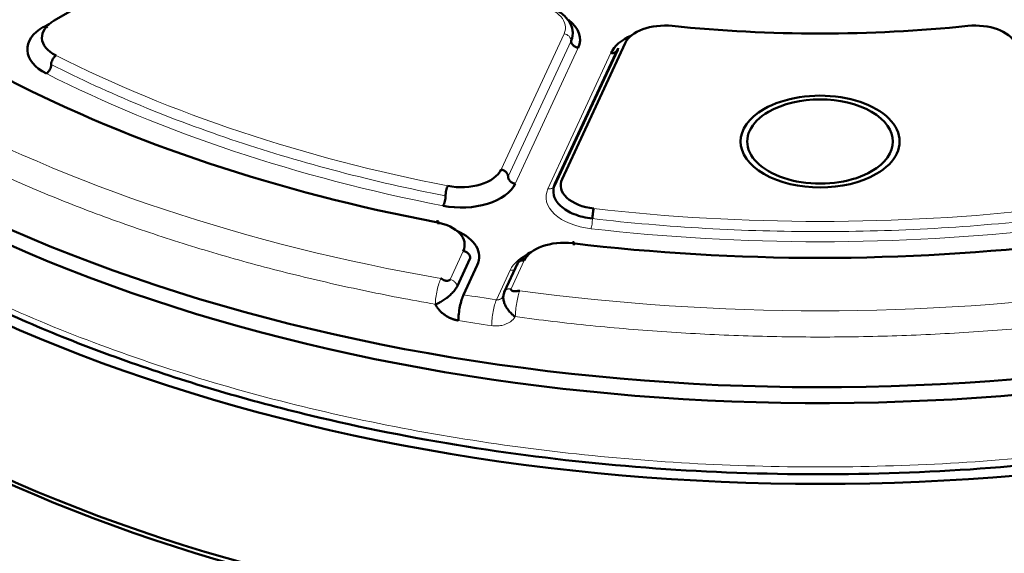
# Model space of a CAD drawing. Header units: millimetres. Extents: x 5 to 579, y 5 to 290.
# Tile 74 of 85: x 343.68 to 353.81, y 256.01 to 261.5. Entities that reach past the tile are written whole.
import ezdxf

# ---------------------------------------------------------------- set-up
doc = ezdxf.new("R2010")
doc.units = ezdxf.units.MM
doc.layers.add('1', color=7, linetype='Continuous', true_color=0xffffff)

msp = doc.modelspace()

# ---------------------------------------------------------------- linework, layer by layer
at = {"layer": '1', "color": 18, "linetype": 'Continuous', "lineweight": 50}
for p, q in [((345.80193, 262.5179), (344.02934, 261.49449)), ((349.9066, 261.26183), (349.25779, 259.86383)), ((349.17826, 259.78769), (349.83066, 261.19342)), ((349.18534, 259.8138), (349.83415, 261.2118)), ((348.17731, 258.75714), (348.31342, 259.05042)), ((348.38586, 258.97798), (348.24437, 258.67311)), ((348.80329, 259.00145), (348.66374, 258.70076)), ((348.6483, 258.64579), (348.65478, 258.65974))]:
    msp.add_line(p, q, dxfattribs=at)
at = {"layer": '1', "color": 18, "linetype": 'Continuous', "lineweight": 13}
for p, q in [((343.92327, 261.43325), (343.97631, 261.46388)), ((349.27875, 261.35896), (348.62993, 259.96096)), ((349.35119, 261.28651), (348.70238, 259.88851)), ((349.42363, 261.21407), (348.77482, 259.81607)), ((349.1129, 259.76377), (349.76171, 261.16177)), ((348.24097, 259.12286), (348.10486, 258.82959)), ((348.58245, 258.62081), (348.72393, 258.92568)), ((348.73271, 258.73246), (348.86882, 259.02574))]:
    msp.add_line(p, q, dxfattribs=at)
at = {"layer": '1', "color": 18, "linetype": 'Continuous', "lineweight": 50}
for centre, major_axis, start_param, end_param in [((351.91394, 265.65884), (-13.75, 0), 0.78539816, 3.17865363), ((351.91394, 265.49554), (13.75, 0), 3.92699082, 6.29344457), ((351.91387, 264.65867), (-13.74145, 0), 6.23910484, 8.6393798), ((351.91387, 263.04613), (-13.70697, 0), 0.01237002, 2.35619449), ((344.32986, 261.32099), (-0.425, 0), 5.49778714, 7.13384718), ((348.86823, 261.29999), (0.575, 0), 6.02138592, 6.93409427), ((350.31712, 261.19832), (-0.425, 0), 4.53401968, 6.02138592), ((353.51077, 261.19832), (-0.425, 0), 3.40339204, 4.89075828), ((344.32986, 261.19851), (0.575, 0), 2.35619449, 3.99225453), ((351.91394, 266.31203), (8.575, 0), 4.53401968, 4.89075828), ((350.31712, 261.07585), (0.575, 0), 2.21538212, 2.87979327), ((351.91394, 266.31203), (-12.575, 0), 0.84312252, 1.25127258), ((351.91394, 260.24986), (0.81827, 0), 5.49778714, 8.6393798), ((351.91394, 260.24986), (-0.75, 0), 2.35619449, 5.49778714), ((351.91394, 260.59656), (-13.65, 0), 0, 3.14159265), ((351.91394, 260.24986), (0.81827, 0), 2.35619449, 5.49778714), ((351.91394, 260.24986), (-0.75, 0), 5.49778714, 8.6393798), ((351.91394, 260.43326), (13.65, 0), 3.13118475, 5.07229631), ((348.21942, 260.02447), (-0.425, 0), 1.24373323, 2.87979327), ((349.6683, 259.80032), (-0.425, 0), 6.02138592, 7.65744596), ((351.91394, 262.9644), (13.65, 0), 3.55157049, 5.87418921), ((348.21942, 259.90199), (0.575, 0), 4.38532588, 6.02138592), ((347.83045, 259.18637), (-0.425, 0), 2.87979327, 4.39286523), ((347.83045, 259.0639), (0.575, 0), 6.02138592, 7.20936019), ((349.27934, 258.96223), (-0.425, 0), 4.50831395, 6.02138592), ((351.91394, 266.31203), (-12.575, 0), 1.3667213, 1.77487136)]:
    msp.add_ellipse(centre, major_axis=major_axis, ratio=0.57735, start_param=start_param, end_param=end_param, dxfattribs=at)
at = {"layer": '1', "color": 18, "linetype": 'Continuous', "lineweight": 13}
for centre, major_axis, start_param, end_param in [((348.86823, 261.42246), (-0.425, 0), 2.87979327, 4.36715951), ((351.91394, 266.31203), (11.925, 0), 3.99225453, 4.38532588), ((351.91394, 266.18956), (12.075, 0), 3.99225453, 4.38532588), ((351.91394, 266.31203), (13.51828, 0), 3.95806096, 4.41951945), ((349.6683, 259.67785), (0.575, 0), 2.87979327, 4.5158533), ((351.91394, 266.31203), (11.925, 0), 4.5158533, 4.90892466), ((351.91394, 266.18956), (12.075, 0), 4.5158533, 4.90892466), ((349.27934, 258.83975), (0.575, 0), 2.21538918, 2.87979327), ((351.91394, 266.18956), (13.52614, 0), 4.43765132, 4.46352786), ((351.91394, 266.31203), (13.51828, 0), 4.48165974, 4.94311822), ((351.91394, 266.03481), (13.72587, 0), 4.43765132, 4.46352786)]:
    msp.add_ellipse(centre, major_axis=major_axis, ratio=0.57735, start_param=start_param, end_param=end_param, dxfattribs=at)
for points, knots in [([(365.59662, 264.34985), (365.58603, 264.24566), (365.53675, 263.88338), (365.37841, 263.26709), (365.05106, 262.51258), (364.59719, 261.78023), (364.02118, 261.07709), (363.32856, 260.40993), (362.52602, 259.78517), (361.62128, 259.20885), (360.62305, 258.68649), (359.54095, 258.22315), (358.38539, 257.82326), (357.16752, 257.4907), (355.89904, 257.22866), (354.59219, 257.03967), (353.25955, 256.92554), (351.91394, 256.88737), (350.56834, 256.92554), (349.23569, 257.03967), (347.92884, 257.22866), (346.66037, 257.4907), (345.44249, 257.82326), (344.28692, 258.22315), (343.20489, 258.68646), (342.53922, 259.0348), (342.22218, 259.21784)], [0, 0, 0, 0, 0.01722001, 0.05994958, 0.10267914, 0.14540871, 0.18813827, 0.23086784, 0.2735974, 0.31632697, 0.35905653, 0.4017861, 0.44451566, 0.48724522, 0.52997479, 0.57270435, 0.61543392, 0.65816348, 0.70089305, 0.74362261, 0.78635218, 0.82908174, 0.87181131, 0.91454087, 0.95727044, 1, 1, 1, 1]), ([(343.59976, 260.86178), (343.9171, 260.69859), (344.36905, 260.48901), (344.84445, 260.29832), (344.97218, 260.24908)], [0, 0, 0, 0, 0.73461892, 1, 1, 1, 1]), ([(347.95354, 258.57443), (347.70101, 258.61839), (347.45068, 258.66656), (346.95524, 258.77116), (346.71013, 258.82758), (346.22595, 258.94849), (345.98689, 259.01297), (345.51559, 259.1498), (345.28336, 259.22214), (344.82651, 259.37442), (344.60189, 259.45436), (344.16101, 259.6216), (343.94475, 259.70889), (343.5213, 259.89052), (343.31411, 259.98487), (342.9095, 260.18029), (342.71207, 260.28137), (342.51986, 260.38565)], [0, 0, 0, 0, 0.125, 0.125, 0.25, 0.25, 0.375, 0.375, 0.5, 0.5, 0.625, 0.625, 0.75, 0.75, 0.875, 0.875, 1, 1, 1, 1]), ([(349.1129, 259.76377), (349.11764, 259.76304), (349.12238, 259.7627), (349.13168, 259.76282), (349.13624, 259.76329), (349.145, 259.765), (349.1492, 259.76625), (349.15709, 259.76948), (349.16077, 259.77147), (349.16747, 259.7761), (349.1705, 259.77874), (349.17577, 259.78459), (349.17801, 259.7878), (349.18164, 259.79464), (349.18302, 259.79828), (349.18487, 259.80586), (349.18534, 259.80979), (349.18534, 259.8138)], [0, 0, 0, 0, 0.125, 0.125, 0.25, 0.25, 0.375, 0.375, 0.5, 0.5, 0.625, 0.625, 0.75, 0.75, 0.875, 0.875, 1, 1, 1, 1]), ([(348.77262, 258.93403), (348.76997, 258.93241), (348.76715, 258.93099), (348.76024, 258.92815), (348.75604, 258.9269), (348.74728, 258.92519), (348.74272, 258.92473), (348.73342, 258.9246), (348.72868, 258.92494), (348.72393, 258.92568)], [0, 0, 0, 0, 0.20061286, 0.20061286, 0.46707524, 0.46707524, 0.73353762, 0.73353762, 1, 1, 1, 1]), ([(348.0112, 258.83958), (348.00394, 258.82568), (347.98927, 258.78965), (347.9705, 258.71966), (347.95749, 258.64353), (347.95392, 258.59567), (347.95354, 258.57443)], [0, 0, 0, 0, 0.24999996, 0.49999995, 0.74999996, 1, 1, 1, 1]), ([(348.17731, 258.75715), (348.17731, 258.76511), (348.17354, 258.7818), (348.15741, 258.80464), (348.13334, 258.822), (348.11428, 258.82813), (348.10486, 258.82959)], [0, 0, 0, 0, 0.25000004, 0.50000005, 0.75000004, 1, 1, 1, 1]), ([(348.67096, 258.7128), (348.67145, 258.7134), (348.67196, 258.71399), (348.67511, 258.71749), (348.67814, 258.72013), (348.68484, 258.72476), (348.68852, 258.72675), (348.69641, 258.72998), (348.70061, 258.73123), (348.70937, 258.73294), (348.71393, 258.73341), (348.72323, 258.73353), (348.72797, 258.73319), (348.73271, 258.73246)], [0, 0, 0, 0, 0.03804531, 0.03804531, 0.23043625, 0.23043625, 0.42282718, 0.42282718, 0.61521812, 0.61521812, 0.80760906, 0.80760906, 1, 1, 1, 1]), ([(348.58245, 258.62081), (348.58286, 258.62077), (348.58368, 258.62067), (348.58492, 258.62054), (348.58617, 258.62044), (348.58743, 258.62036), (348.58871, 258.6203), (348.58999, 258.62026), (348.59129, 258.62024), (348.59259, 258.62024), (348.59391, 258.62027), (348.59523, 258.62033), (348.59656, 258.6204), (348.5979, 258.62051), (348.59925, 258.62063), (348.60061, 258.62079), (348.60197, 258.62097), (348.60333, 258.62118), (348.60471, 258.62141), (348.60608, 258.62167), (348.60746, 258.62196), (348.60884, 258.62228), (348.61023, 258.62263), (348.61161, 258.62301), (348.613, 258.62342), (348.61438, 258.62386), (348.61577, 258.62433), (348.61715, 258.62484), (348.61853, 258.62537), (348.61991, 258.62594), (348.62128, 258.62654), (348.62265, 258.62717), (348.62401, 258.62784), (348.62536, 258.62854), (348.62671, 258.62927), (348.62804, 258.63004), (348.62937, 258.63084), (348.63068, 258.63168), (348.63199, 258.63255), (348.63327, 258.63346), (348.63455, 258.6344), (348.6366, 258.63599), (348.63973, 258.63867), (348.64405, 258.64302), (348.64884, 258.64895), (348.65241, 258.65477), (348.65478, 258.65968), (348.65614, 258.66296), (348.65727, 258.66614), (348.65818, 258.66921), (348.65889, 258.67214), (348.65944, 258.67494), (348.65984, 258.67758), (348.66012, 258.68006), (348.66022, 258.68166), (348.66027, 258.68243)], [0, 0, 0, 0, 0.01047851, 0.0210543, 0.03172763, 0.04249881, 0.05336808, 0.06433572, 0.07540199, 0.08656712, 0.09783137, 0.10919497, 0.12065815, 0.13222114, 0.14388415, 0.1556474, 0.16751109, 0.17947543, 0.19154062, 0.20370683, 0.21597428, 0.22834313, 0.24081356, 0.25338576, 0.26605988, 0.2788361, 0.29171457, 0.30469546, 0.31777892, 0.33096511, 0.34425416, 0.35764622, 0.37114143, 0.38473993, 0.39844186, 0.41224734, 0.42615651, 0.44016948, 0.45428639, 0.46850735, 0.48283248, 0.49726189, 0.53907279, 0.5949262, 0.6648169, 0.7487375, 0.78325424, 0.81612094, 0.8473377, 0.87690466, 0.90482198, 0.93108987, 0.9557086, 0.9786785, 1, 1, 1, 1]), ([(348.82248, 258.71408), (348.81673, 258.69994), (348.8051, 258.66344), (348.79023, 258.59285), (348.77993, 258.5163), (348.77711, 258.46832), (348.7768, 258.44708), (348.7768, 258.44707), (348.7768, 258.44707)], [0, 0, 0, 0, 0.24999953, 0.49999907, 0.7499986, 0.99999813, 0.99999813, 1, 1, 1, 1]), ([(348.58245, 258.62081), (348.57625, 258.60674), (348.56373, 258.57036), (348.54772, 258.49993), (348.53663, 258.4235), (348.53358, 258.37555), (348.53326, 258.3543)], [0, 0, 0, 0, 0.24999989, 0.49999986, 0.74999989, 1, 1, 1, 1]), ([(348.53326, 258.3543), (348.54211, 258.35301), (348.55984, 258.35117), (348.595, 258.35058), (348.65463, 258.35747), (348.72452, 258.3873), (348.76351, 258.42716), (348.7768, 258.44707)], [0, 0, 0, 0, 0.09041218, 0.18073133, 0.36089567, 0.71782423, 1, 1, 1, 1])]:
    msp.add_open_spline(points, degree=3, knots=knots, dxfattribs=at)
at = {"layer": '1', "color": 18, "linetype": 'Continuous', "lineweight": 50}
for points, knots in [([(342.26894, 259.13675), (342.34602, 259.09005), (342.63117, 258.92269), (343.18855, 258.64061), (343.95845, 258.29405), (344.81625, 257.96657), (345.72386, 257.67419), (346.86603, 257.36957), (348.25798, 257.09194), (349.9067, 256.89019), (351.57779, 256.80697), (353.25367, 256.84261), (354.90947, 256.99652), (356.31241, 257.23162), (357.4771, 257.50132), (358.42907, 257.77223), (359.33179, 258.08248), (360.13387, 258.4084), (360.84201, 258.73956), (361.51524, 259.09762), (362.18773, 259.50822), (362.83886, 259.97044), (363.43359, 260.46511), (363.8923, 260.91587), (364.23832, 261.30848), (364.49397, 261.63421), (364.72484, 261.9669), (364.94624, 262.332), (365.16601, 262.75976), (365.35706, 263.2357), (365.45659, 263.57244), (365.49455, 263.73702)], [0, 0, 0, 0, 0.01100504, 0.04008844, 0.0730329, 0.10730741, 0.14152205, 0.17560116, 0.23151805, 0.28667727, 0.3418111, 0.39694443, 0.45207976, 0.50721967, 0.54096287, 0.57599037, 0.61196802, 0.64461351, 0.67274492, 0.70185016, 0.73482639, 0.76912973, 0.80338648, 0.83735486, 0.85805118, 0.8783057, 0.89811826, 0.91895592, 0.94379143, 0.97272055, 1, 1, 1, 1]), ([(349.36772, 261.37391), (349.36537, 261.40394), (349.34962, 261.46409), (349.28567, 261.54891), (349.17639, 261.62238), (349.08223, 261.65403), (349.0273, 261.66556)], [0, 0, 0, 0, 0.21146736, 0.44985765, 0.71340472, 1, 1, 1, 1]), ([(343.92327, 261.43325), (343.92674, 261.43125), (343.93021, 261.42964), (343.93702, 261.42727), (343.94036, 261.42652), (343.94677, 261.42588), (343.94985, 261.426), (343.95562, 261.42713), (343.95831, 261.42812), (343.96077, 261.42954)], [0, 0, 0, 0, 0.25, 0.25, 0.5, 0.5, 0.75, 0.75, 1, 1, 1, 1]), ([(349.35119, 261.28651), (349.36714, 261.32088), (349.37244, 261.36069), (349.36385, 261.39953), (349.36302, 261.40281)], [0, 0, 0, 0, 0.91517474, 1, 1, 1, 1]), ([(349.42364, 261.21407), (349.41889, 261.2148), (349.41415, 261.21593), (349.40485, 261.21893), (349.40029, 261.22081), (349.39153, 261.22523), (349.38733, 261.22778), (349.37944, 261.23345), (349.37576, 261.23658), (349.36906, 261.24328), (349.36603, 261.24686), (349.36077, 261.25434), (349.35852, 261.25824), (349.35489, 261.26621), (349.35351, 261.27028), (349.35166, 261.27843), (349.35119, 261.28251), (349.35119, 261.28651)], [0, 0, 0, 0, 0.125, 0.125, 0.25, 0.25, 0.375, 0.375, 0.5, 0.5, 0.625, 0.625, 0.75, 0.75, 0.875, 0.875, 1, 1, 1, 1]), ([(349.83415, 261.2118), (349.83415, 261.20779), (349.83369, 261.20386), (349.83184, 261.19628), (349.83045, 261.19264), (349.82682, 261.1858), (349.82458, 261.18259), (349.81931, 261.17674), (349.81629, 261.1741), (349.80958, 261.16946), (349.8059, 261.16748), (349.79801, 261.16425), (349.79381, 261.163), (349.78505, 261.16129), (349.78049, 261.16082), (349.77119, 261.1607), (349.76645, 261.16104), (349.76171, 261.16177)], [0, 0, 0, 0, 0.125, 0.125, 0.25, 0.25, 0.375, 0.375, 0.5, 0.5, 0.625, 0.625, 0.75, 0.75, 0.875, 0.875, 1, 1, 1, 1]), ([(348.62993, 259.96096), (348.63467, 259.96023), (348.63942, 259.9591), (348.64872, 259.9561), (348.65328, 259.95422), (348.66204, 259.9498), (348.66624, 259.94725), (348.67412, 259.94158), (348.67781, 259.93845), (348.68451, 259.93175), (348.68753, 259.92817), (348.6928, 259.92069), (348.69505, 259.91679), (348.69868, 259.90882), (348.70006, 259.90475), (348.70191, 259.8966), (348.70238, 259.89252), (348.70238, 259.88852)], [0, 0, 0, 0, 0.125, 0.125, 0.25, 0.25, 0.375, 0.375, 0.5, 0.5, 0.625, 0.625, 0.75, 0.75, 0.875, 0.875, 1, 1, 1, 1]), ([(348.70238, 259.88852), (348.70238, 259.88451), (348.70284, 259.88043), (348.70469, 259.87228), (348.70608, 259.86821), (348.70971, 259.86024), (348.71195, 259.85634), (348.71722, 259.84886), (348.72024, 259.84528), (348.72695, 259.83858), (348.73063, 259.83545), (348.73852, 259.82978), (348.74272, 259.82723), (348.75148, 259.82281), (348.75604, 259.82094), (348.76534, 259.81793), (348.77008, 259.8168), (348.77482, 259.81607)], [0, 0, 0, 0, 0.125, 0.125, 0.25, 0.25, 0.375, 0.375, 0.5, 0.5, 0.625, 0.625, 0.75, 0.75, 0.875, 0.875, 1, 1, 1, 1]), ([(348.31342, 259.05042), (348.31342, 259.05443), (348.31295, 259.05851), (348.3111, 259.06666), (348.30972, 259.07072), (348.30609, 259.07869), (348.30384, 259.08259), (348.29857, 259.09007), (348.29555, 259.09365), (348.28885, 259.10036), (348.28516, 259.10348), (348.27728, 259.10915), (348.27308, 259.1117), (348.26431, 259.11613), (348.25976, 259.118), (348.25045, 259.121), (348.24571, 259.12213), (348.24097, 259.12287)], [0, 0, 0, 0, 0.125, 0.125, 0.25, 0.25, 0.375, 0.375, 0.5, 0.5, 0.625, 0.625, 0.75, 0.75, 0.875, 0.875, 1, 1, 1, 1]), ([(348.86882, 259.02574), (348.86408, 259.02647), (348.85934, 259.02681), (348.85004, 259.02668), (348.84548, 259.02622), (348.83672, 259.02451), (348.83252, 259.02326), (348.82463, 259.02003), (348.82095, 259.01804), (348.81425, 259.01341), (348.81122, 259.01076), (348.80595, 259.00491), (348.80371, 259.00171), (348.80008, 258.99487), (348.7987, 258.99123), (348.79685, 258.98365), (348.79638, 258.97971), (348.79638, 258.97571)], [0, 0, 0, 0, 0.125, 0.125, 0.25, 0.25, 0.375, 0.375, 0.5, 0.5, 0.625, 0.625, 0.75, 0.75, 0.875, 0.875, 1, 1, 1, 1]), ([(348.82843, 259.02565), (348.84235, 259.04243), (348.87461, 259.07337), (348.91622, 259.10018), (348.93808, 259.11196)], [0, 0, 0, 0, 0.51843625, 1, 1, 1, 1]), ([(348.10486, 258.82959), (348.10422, 258.82821), (348.10235, 258.82552), (348.09807, 258.82214), (348.09282, 258.81954), (348.08693, 258.81769), (348.08071, 258.81655), (348.0744, 258.81606), (348.06819, 258.81615), (348.06222, 258.81673), (348.05662, 258.81772), (348.05144, 258.81903), (348.04671, 258.82058), (348.04243, 258.82231), (348.03858, 258.82413), (348.03513, 258.82601), (348.03201, 258.82789), (348.02916, 258.82975), (348.02654, 258.83155), (348.02407, 258.83327), (348.0217, 258.83489), (348.01937, 258.83638), (348.01697, 258.8377), (348.0144, 258.83883), (348.01222, 258.83941), (348.0112, 258.83958)], [0, 0, 0, 0, 0.04176792, 0.08283676, 0.12489329, 0.16890988, 0.21527425, 0.26398128, 0.31478604, 0.36730141, 0.42105537, 0.47552497, 0.53015688, 0.58438077, 0.63761897, 0.68929309, 0.73882866, 0.7856581, 0.82922448, 0.86898675, 0.90443417, 0.93512764, 0.96082283, 0.98183642, 1, 1, 1, 1]), ([(347.95354, 258.57443), (347.95489, 258.57422), (347.95757, 258.57414), (347.9625, 258.57553), (347.96787, 258.57875), (347.97428, 258.58225), (347.98244, 258.58552), (347.9917, 258.58927), (348.00138, 258.59471), (348.01453, 258.60215), (348.03816, 258.61635), (348.06351, 258.6342), (348.09293, 258.65728), (348.11523, 258.67724), (348.13582, 258.69892), (348.15156, 258.71772), (348.1634, 258.73374), (348.17076, 258.74526), (348.17473, 258.75203), (348.17649, 258.75545), (348.17731, 258.75715)], [0, 0, 0, 0, 0.01243444, 0.0244872, 0.0483054, 0.07058069, 0.09086722, 0.12674251, 0.15783759, 0.18534569, 0.25368689, 0.38504719, 0.43733738, 0.57330032, 0.65997432, 0.75334676, 0.8640675, 0.92965473, 0.96460008, 1, 1, 1, 1]), ([(348.73271, 258.73246), (348.73207, 258.73108), (348.73137, 258.72821), (348.73214, 258.72405), (348.73444, 258.72028), (348.73794, 258.71698), (348.74234, 258.7142), (348.74738, 258.71195), (348.75284, 258.71023), (348.7585, 258.70902), (348.76421, 258.70825), (348.76984, 258.70789), (348.77528, 258.70787), (348.78047, 258.70813), (348.78539, 258.7086), (348.79001, 258.70923), (348.79434, 258.70996), (348.79841, 258.71074), (348.80224, 258.71154), (348.80587, 258.71232), (348.80933, 258.71304), (348.81264, 258.71366), (348.81585, 258.71411), (348.81906, 258.71435), (348.82145, 258.71422), (348.82248, 258.71408)], [0, 0, 0, 0, 0.04176792, 0.08283676, 0.12489329, 0.16890988, 0.21527425, 0.26398128, 0.31478604, 0.36730141, 0.42105537, 0.47552497, 0.53015688, 0.58438077, 0.63761897, 0.68929309, 0.73882866, 0.7856581, 0.82922448, 0.86898675, 0.90443417, 0.93512764, 0.96082283, 0.98183642, 1, 1, 1, 1]), ([(348.66027, 258.68243), (348.65945, 258.68074), (348.65797, 258.67728), (348.65565, 258.67024), (348.65323, 258.65796), (348.65266, 258.6402), (348.65507, 258.6186), (348.66108, 258.5928), (348.67093, 258.56787), (348.6874, 258.53769), (348.70409, 258.51333), (348.7222, 258.49267), (348.73293, 258.48154), (348.7411, 258.47334), (348.74934, 258.46688), (348.75682, 258.46119), (348.76278, 258.45578), (348.76788, 258.45094), (348.77274, 258.44804), (348.77543, 258.44729), (348.7768, 258.44707)], [0, 0, 0, 0, 0.03539992, 0.07034527, 0.1359325, 0.24665324, 0.34002568, 0.42669968, 0.56266262, 0.61495281, 0.74631311, 0.81465431, 0.84216241, 0.87325749, 0.90913278, 0.92941931, 0.9516946, 0.9755128, 0.98756556, 1, 1, 1, 1]), ([(348.66027, 258.68243), (348.66027, 258.68644), (348.66074, 258.69037), (348.66259, 258.69795), (348.66397, 258.70159), (348.66724, 258.70776), (348.66897, 258.71036), (348.67096, 258.7128)], [0, 0, 0, 0, 0.3568561, 0.3568561, 0.7137122, 0.7137122, 1, 1, 1, 1]), ([(348.19019, 258.40737), (348.18935, 258.40751), (348.18766, 258.40779), (348.18514, 258.40824), (348.18262, 258.4087), (348.1801, 258.40918), (348.17758, 258.40969), (348.17507, 258.41021), (348.17256, 258.41075), (348.17006, 258.41132), (348.16755, 258.4119), (348.16506, 258.4125), (348.16256, 258.41313), (348.16007, 258.41377), (348.15758, 258.41444), (348.15509, 258.41512), (348.15261, 258.41582), (348.15013, 258.41655), (348.14766, 258.41729), (348.14519, 258.41806), (348.14272, 258.41884), (348.14025, 258.41965), (348.13779, 258.42047), (348.13533, 258.42132), (348.13288, 258.42218), (348.13042, 258.42307), (348.12798, 258.42397), (348.12553, 258.4249), (348.12309, 258.42584), (348.12065, 258.42681), (348.11315, 258.42984), (348.10074, 258.43532), (348.08378, 258.44399), (348.06733, 258.4536), (348.0514, 258.46415), (348.03608, 258.47556), (348.02151, 258.48776), (348.0078, 258.50067), (347.9981, 258.51095), (347.99182, 258.51813), (347.98859, 258.52193), (347.98544, 258.52576), (347.98237, 258.52964), (347.97937, 258.53354), (347.97645, 258.53748), (347.9736, 258.54145), (347.97083, 258.54545), (347.96813, 258.54949), (347.96551, 258.55356), (347.96297, 258.55767), (347.96049, 258.56181), (347.9581, 258.56598), (347.95578, 258.57019), (347.95429, 258.57301), (347.95355, 258.57443)], [0, 0, 0, 0, 0.00859828, 0.01718764, 0.02576881, 0.03434251, 0.04290946, 0.05147039, 0.06002604, 0.06857712, 0.07712438, 0.08566855, 0.09421035, 0.10275053, 0.11128981, 0.11982894, 0.12836865, 0.13690966, 0.14545273, 0.15399857, 0.16254792, 0.17110152, 0.1796601, 0.18822438, 0.1967951, 0.20537297, 0.21395873, 0.2225531, 0.2311568, 0.23977055, 0.24839506, 0.31086319, 0.37305829, 0.43526945, 0.49778559, 0.56088217, 0.62350651, 0.68595525, 0.74852753, 0.76538961, 0.78221297, 0.79900327, 0.81576621, 0.83250752, 0.84923297, 0.86594831, 0.88265932, 0.89937178, 0.91609148, 0.9328242, 0.94957568, 0.96635167, 0.98315788, 1, 1, 1, 1])]:
    msp.add_open_spline(points, degree=3, knots=knots, dxfattribs=at)
at = {"layer": '1', "color": 18, "linetype": 'Continuous', "lineweight": 13}
for points in [[(349.27875, 261.35896), (349.28817, 261.3575), (349.30722, 261.35137), (349.3313, 261.33401), (349.34742, 261.31116), (349.35119, 261.29448), (349.35119, 261.28651)], [(348.05878, 259.68986), (347.6867, 259.76274), (346.95443, 259.92973), (345.90428, 260.24114), (344.91209, 260.61051), (344.29547, 260.89314), (344.00011, 261.04275)], [(349.57067, 259.45597), (349.57067, 259.448), (349.5699, 259.42969), (349.56665, 259.39988), (349.56178, 259.37214), (349.55793, 259.35779), (349.55602, 259.35226)], [(354.25722, 259.45597), (353.87187, 259.41167), (353.09309, 259.3449), (351.91394, 259.31144), (350.73479, 259.3449), (349.95602, 259.41167), (349.57067, 259.45597)], [(355.05108, 258.44707), (354.79431, 258.41224), (354.27728, 258.35115), (353.49388, 258.28547), (352.70523, 258.24597), (351.91394, 258.23279), (351.12266, 258.24597), (350.334, 258.28547), (349.5506, 258.35115), (349.03358, 258.41224), (348.7768, 258.44707)]]:
    msp.add_open_spline(points, degree=3, dxfattribs=at)
at = {"layer": '1', "color": 18, "linetype": 'Continuous', "lineweight": 50}
for points, degree in [([(344.04957, 261.13654), (344.04314, 261.1323), (344.03013, 261.12056), (344.01369, 261.09611), (344.00269, 261.06851), (344.00011, 261.05071), (344.00011, 261.04275)], 3), ([(344.00011, 261.04275), (344.00011, 261.03478), (343.99754, 261.01699), (343.98653, 260.98939), (343.97009, 260.96494), (343.95708, 260.95319), (343.95065, 260.94896)], 3), ([(348.05878, 259.68986), (348.05878, 259.69782), (348.06004, 259.71606), (348.0654, 259.74554), (348.07341, 259.7728), (348.07974, 259.78677), (348.08288, 259.7921)], 3), ([(349.57067, 259.45597), (349.50428, 259.4636), (349.37543, 259.49505), (349.23174, 259.58239), (349.15966, 259.69543), (349.16782, 259.77605), (349.18534, 259.8138)], 3), ([(348.03469, 259.58761), (348.03782, 259.59295), (348.04416, 259.60692), (348.05217, 259.63418), (348.05753, 259.66366), (348.05878, 259.68189), (348.05878, 259.68986)], 3), ([(349.58531, 259.55967), (349.58341, 259.55415), (349.57956, 259.5398), (349.57469, 259.51205), (349.57143, 259.48225), (349.57067, 259.46393), (349.57067, 259.45597)], 3), ([(347.96395, 259.41933), (347.96702, 259.42467), (347.97321, 259.4323), (347.98104, 259.43233), (347.98628, 259.42113), (347.98751, 259.40716), (347.98751, 259.3992)], 3), ([(349.38067, 259.18368), (349.38067, 259.19164), (349.37988, 259.20554), (349.3765, 259.21646), (349.37145, 259.21599), (349.36745, 259.20803), (349.36547, 259.20251)], 3), ([(348.84593, 259.02573), (348.85657, 259.03315), (348.86918, 259.04008)], 2), ([(348.24437, 258.67311), (348.23755, 258.65914), (348.22376, 258.62296), (348.20612, 258.55278), (348.1939, 258.47652), (348.19055, 258.42862), (348.19019, 258.40737)], 3), ([(348.6711, 258.71296), (348.65425, 258.68372), (348.65312, 258.64932)], 2)]:
    msp.add_open_spline(points, degree=degree, dxfattribs=at)

doc.saveas('drawing.dxf')
